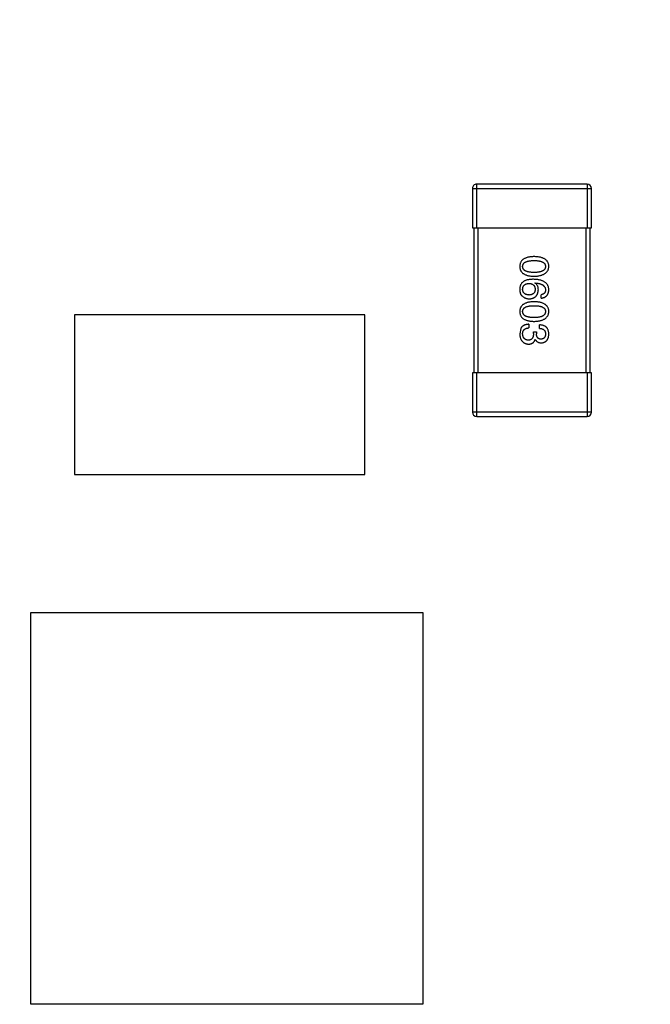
# Model space of a CAD drawing. Header units: inches. Extents: x -100 to 126, y -58 to 58.
# Tile 112 of 118: x 98.87 to 103.21, y 28.41 to 35.19. Entities that reach past the tile are written whole.
import ezdxf

# ---------------------------------------------------------------- set-up
doc = ezdxf.new("R2010")
doc.units = ezdxf.units.IN
doc.header["$LTSCALE"] = 1.21
doc.header["$MEASUREMENT"] = 0
doc.header["$PDMODE"] = 3
doc.header["$PDSIZE"] = 0.3125
doc.layers.get('0').update_dxf_attribs({"linetype": 'CONTINUOUS'})
doc.layers.get('Defpoints').update_dxf_attribs({"linetype": 'CONTINUOUS'})
doc.styles.get("Standard").update_dxf_attribs({"font": 'txt', "width": 0.8})
doc.dimstyles.get("Standard").update_dxf_attribs({"dimtxt": 0.15625, "dimasz": 0.1875, "dimexe": 0.125, "dimexo": 0.0625, "dimgap": 0.09, "dimtad": 0, "dimtih": 1, "dimtoh": 1, "dimzin": 4, "dimdsep": 46, "dimtxsty": 'STANDARD', "dimblk": '_FILLED', "dimblk1": '_FILLED', "dimblk2": '_FILLED', "dimcen": 0.09, "dimazin": 1, "dimtp": 0.01, "dimtm": 0.01, "dimtfac": 1, "dimtofl": 0, "dimtmove": 0, "dimatfit": 3, "dimldrblk": '_FILLED', "dimfxl": 1, "dimtolj": 1, "dimtzin": 4, "dimarcsym": 0})

# ---------------------------------------------------------------- blocks, each defined once
blk = doc.blocks.new('_FILLED')
at = {"color": 0, "linetype": 'ByBlock'}
blk.add_solid([(0, 0), (-1, 0.1667), (-1, -0.1667)], dxfattribs=at)
blk = doc.blocks.new('*D11')
at = {"color": 0, "lineweight": -2}
for p, q in [((56.1987, 28.8733), (56.1987, 52.8466)), ((116.1987, 39.7732), (116.1987, 52.8466)), ((57.6987, 52.7216), (83.3087, 52.7216)), ((114.6987, 52.7216), (89.0887, 52.7216))]:
    blk.add_line(p, q, dxfattribs=at)
at = {"layer": 'Defpoints', "color": 0}
for p in [(116.1987, 52.7216), (116.1987, 39.7107), (56.1987, 28.8108)]:
    blk.add_point(p, dxfattribs=at)
at = {"color": 0, "lineweight": -2, "xscale": 1.5, "yscale": 1.5, "zscale": 1.5, "rotation": 180}
blk.add_blockref('_FILLED', (56.1987, 52.7216), dxfattribs=at)
at = {"color": 0, "lineweight": -2, "xscale": 1.5, "yscale": 1.5, "zscale": 1.5}
blk.add_blockref('_FILLED', (116.1987, 52.7216), dxfattribs=at)
at = {"color": 0, "insert": (86.1987, 52.7216), "char_height": 2, "attachment_point": 5}
blk.add_mtext('\\A1;60.00', dxfattribs=at)

msp = doc.modelspace()

# ---------------------------------------------------------------- linework, layer by layer
at = {"color": 7, "linetype": 'Continuous'}
for p, q in [((102.0188, 33.7607), (102.0188, 34.0607)), ((102.7788, 34.0607), (102.0188, 34.0607)), ((102.7788, 34.0607), (102.7788, 33.7607)), ((101.9888, 34.0307), (101.9888, 33.7607)), ((101.9888, 34.0307), (102.8088, 34.0307)), ((102.8088, 33.7607), (102.8088, 34.0307)), ((101.9888, 33.7607), (102.8088, 33.7607)), ((101.9988, 33.7607), (101.9988, 32.7607)), ((102.0288, 32.7607), (102.0288, 33.7607)), ((102.7688, 33.7607), (102.7688, 32.7607)), ((102.7988, 32.7607), (102.7988, 33.7607)), ((102.4189, 33.379), (102.42, 33.3801)), ((102.4626, 33.2751), (102.4626, 33.2992)), ((99.2487, 33.1608), (99.2487, 32.0608)), ((101.2487, 33.1608), (99.2487, 33.1608)), ((101.2487, 32.0608), (101.2487, 33.1608)), ((102.3216, 33.0659), (102.315, 33.0298)), ((102.3784, 33.0954), (102.3784, 33.0703)), ((102.409, 33.0309), (102.409, 33.043)), ((102.409, 33.043), (102.4298, 33.043)), ((102.4298, 33.043), (102.4298, 33.0298)), ((102.4506, 33.067), (102.4506, 33.091)), ((102.4221, 32.9916), (102.4211, 32.9916)), ((101.9888, 32.7607), (101.9888, 32.4907)), ((102.8088, 32.7607), (101.9888, 32.7607)), ((102.0188, 32.4607), (102.0188, 32.7607)), ((102.7788, 32.7607), (102.7788, 32.4607)), ((102.8088, 32.4907), (102.8088, 32.7607)), ((102.8088, 32.4907), (101.9888, 32.4907)), ((102.0188, 32.4607), (102.7788, 32.4607)), ((99.2487, 32.0608), (101.2487, 32.0608)), ((98.9487, 28.4108), (98.9487, 31.1108)), ((98.9487, 31.1108), (101.6487, 31.1108)), ((101.6487, 31.1108), (101.6487, 28.4108)), ((101.6487, 28.4108), (98.9487, 28.4108))]:
    msp.add_line(p, q, dxfattribs=at)
for centre, start, end in [((102.0188, 34.0307), 89.9999, 179.9999), ((102.7788, 34.0307), 359.9999, 89.9999), ((102.0188, 32.4907), 179.9999, 269.9999), ((102.7788, 32.4907), 269.9999, 359.9999)]:
    msp.add_arc(centre, 0.03, start, end, dxfattribs=at)
for points, knots in [([(102.4134, 33.5617), (102.4095, 33.5616), (102.4019, 33.5613), (102.3908, 33.5603), (102.3805, 33.5588), (102.371, 33.5568), (102.3621, 33.5543), (102.3541, 33.5513), (102.3468, 33.5479), (102.3402, 33.5438), (102.3343, 33.5394), (102.3293, 33.5344), (102.325, 33.5288), (102.3215, 33.5228), (102.3187, 33.5163), (102.3167, 33.5093), (102.3154, 33.5018), (102.3152, 33.4966), (102.315, 33.494)], [0, 0, 0, 0, 0.087693, 0.170223, 0.247496, 0.319826, 0.387768, 0.451403, 0.511459, 0.568358, 0.622671, 0.675251, 0.726739, 0.778422, 0.830759, 0.884394, 0.940865, 1, 1, 1, 1]), ([(102.3347, 33.494), (102.3348, 33.4956), (102.3349, 33.4988), (102.3358, 33.5034), (102.3373, 33.5078), (102.3396, 33.5117), (102.3424, 33.5154), (102.3458, 33.5188), (102.3498, 33.5218), (102.3545, 33.5244), (102.3597, 33.5268), (102.3656, 33.5289), (102.3721, 33.5305), (102.3791, 33.532), (102.3868, 33.5331), (102.3952, 33.5338), (102.4041, 33.5343), (102.4102, 33.5344), (102.4134, 33.5344)], [0, 0, 0, 0, 0.049766, 0.097012, 0.143225, 0.188786, 0.235079, 0.282962, 0.333687, 0.387747, 0.445963, 0.508657, 0.576545, 0.649868, 0.72822, 0.812712, 0.903543, 1, 1, 1, 1]), ([(102.515, 33.494), (102.5149, 33.4966), (102.5147, 33.5018), (102.5134, 33.5093), (102.5113, 33.5163), (102.5084, 33.5228), (102.5048, 33.5289), (102.5003, 33.5344), (102.4951, 33.5394), (102.4891, 33.5439), (102.4823, 33.5479), (102.4747, 33.5513), (102.4664, 33.5543), (102.4573, 33.5568), (102.4474, 33.5588), (102.4368, 33.5603), (102.4254, 33.5613), (102.4175, 33.5616), (102.4134, 33.5617)], [0, 0, 0, 0, 0.057911, 0.113262, 0.165956, 0.217443, 0.268511, 0.319665, 0.372, 0.426129, 0.483365, 0.543779, 0.607756, 0.676562, 0.749704, 0.827713, 0.911177, 1, 1, 1, 1]), ([(102.4134, 33.5344), (102.4166, 33.5344), (102.4227, 33.5343), (102.4317, 33.5338), (102.44, 33.5331), (102.4477, 33.532), (102.4547, 33.5305), (102.4612, 33.5289), (102.4671, 33.5268), (102.4723, 33.5244), (102.477, 33.5218), (102.4811, 33.5188), (102.4845, 33.5154), (102.4873, 33.5117), (102.4895, 33.5077), (102.491, 33.5034), (102.4919, 33.4988), (102.492, 33.4956), (102.4921, 33.494)], [0, 0, 0, 0, 0.096452, 0.187278, 0.271765, 0.350519, 0.423437, 0.491321, 0.554011, 0.612224, 0.666281, 0.717003, 0.764884, 0.811423, 0.856783, 0.902993, 0.950236, 1, 1, 1, 1]), ([(102.315, 33.494), (102.3152, 33.4913), (102.3154, 33.4861), (102.3167, 33.4786), (102.3187, 33.4716), (102.3215, 33.4651), (102.325, 33.4591), (102.3293, 33.4535), (102.3344, 33.4485), (102.3402, 33.444), (102.3468, 33.4401), (102.3541, 33.4366), (102.3621, 33.4336), (102.371, 33.4311), (102.3805, 33.4291), (102.3908, 33.4276), (102.4019, 33.4266), (102.4095, 33.4263), (102.4134, 33.4262)], [0, 0, 0, 0, 0.059134, 0.115603, 0.169236, 0.221572, 0.273254, 0.32474, 0.377319, 0.431815, 0.488555, 0.548609, 0.612242, 0.680182, 0.75251, 0.829782, 0.91231, 1, 1, 1, 1]), ([(102.4134, 33.4524), (102.4103, 33.4525), (102.4042, 33.4525), (102.3954, 33.453), (102.3872, 33.4538), (102.3796, 33.4549), (102.3725, 33.4564), (102.3661, 33.4581), (102.3602, 33.4602), (102.355, 33.4627), (102.3503, 33.4654), (102.3463, 33.4685), (102.3428, 33.4719), (102.34, 33.4757), (102.3377, 33.4798), (102.3361, 33.4842), (102.335, 33.489), (102.3348, 33.4923), (102.3347, 33.494)], [0, 0, 0, 0, 0.094834, 0.184067, 0.267029, 0.344713, 0.417334, 0.484367, 0.546941, 0.604717, 0.65953, 0.710539, 0.759381, 0.806382, 0.853027, 0.900623, 0.949121, 1, 1, 1, 1]), ([(102.4134, 33.4262), (102.4174, 33.4264), (102.4252, 33.4267), (102.4365, 33.4279), (102.4471, 33.4295), (102.4569, 33.4315), (102.4659, 33.434), (102.4742, 33.4371), (102.4817, 33.4406), (102.4885, 33.4446), (102.4945, 33.4491), (102.4998, 33.4541), (102.5043, 33.4595), (102.508, 33.4655), (102.5109, 33.4719), (102.5131, 33.4788), (102.5146, 33.4862), (102.5149, 33.4913), (102.515, 33.494)], [0, 0, 0, 0, 0.088475, 0.171606, 0.249595, 0.322626, 0.391327, 0.455765, 0.516374, 0.573675, 0.628522, 0.681161, 0.732559, 0.783563, 0.83504, 0.887639, 0.942585, 1, 1, 1, 1]), ([(102.4921, 33.494), (102.492, 33.4923), (102.4919, 33.489), (102.491, 33.4842), (102.4895, 33.4798), (102.4873, 33.4757), (102.4845, 33.472), (102.4811, 33.4685), (102.477, 33.4654), (102.4724, 33.4626), (102.4671, 33.4602), (102.4612, 33.4581), (102.4548, 33.4564), (102.4477, 33.4549), (102.44, 33.4538), (102.4317, 33.453), (102.4227, 33.4525), (102.4166, 33.4525), (102.4134, 33.4524)], [0, 0, 0, 0, 0.050604, 0.098688, 0.145699, 0.191791, 0.238625, 0.286717, 0.337546, 0.391814, 0.449755, 0.512106, 0.579685, 0.652048, 0.730262, 0.814146, 0.904281, 1, 1, 1, 1]), ([(102.3413, 33.391), (102.3393, 33.3895), (102.3353, 33.3866), (102.3301, 33.3813), (102.3257, 33.3757), (102.322, 33.3694), (102.3191, 33.3627), (102.317, 33.3555), (102.3155, 33.3477), (102.3152, 33.3424), (102.315, 33.3396)], [0, 0, 0, 0, 0.125033, 0.246266, 0.36603, 0.485265, 0.606781, 0.732144, 0.862551, 1, 1, 1, 1]), ([(102.3347, 33.3352), (102.3348, 33.3368), (102.3349, 33.3399), (102.3356, 33.3444), (102.3365, 33.3487), (102.3378, 33.3526), (102.3394, 33.3562), (102.3413, 33.3595), (102.3435, 33.3626), (102.3462, 33.3653), (102.3491, 33.3678), (102.3523, 33.37), (102.3559, 33.3719), (102.3598, 33.3735), (102.364, 33.3747), (102.3685, 33.3757), (102.3734, 33.3765), (102.3767, 33.3767), (102.3784, 33.3768)], [0, 0, 0, 0, 0.070403, 0.137196, 0.200053, 0.260887, 0.31876, 0.37535, 0.430743, 0.485927, 0.541678, 0.598832, 0.657726, 0.719441, 0.783504, 0.851852, 0.923533, 1, 1, 1, 1]), ([(102.409, 33.4052), (102.4055, 33.4052), (102.3986, 33.4051), (102.3886, 33.4044), (102.3792, 33.4033), (102.3704, 33.4017), (102.3622, 33.3998), (102.3546, 33.3974), (102.3476, 33.3945), (102.3434, 33.3921), (102.3413, 33.391)], [0, 0, 0, 0, 0.151498, 0.29521, 0.430242, 0.557137, 0.677306, 0.790845, 0.898111, 1, 1, 1, 1]), ([(102.3784, 33.3768), (102.3801, 33.3767), (102.3834, 33.3764), (102.3881, 33.3758), (102.3925, 33.3747), (102.3966, 33.3735), (102.4004, 33.372), (102.4039, 33.3701), (102.4071, 33.368), (102.4099, 33.3656), (102.4124, 33.3629), (102.4146, 33.36), (102.4165, 33.3567), (102.418, 33.3532), (102.4193, 33.3494), (102.4202, 33.3453), (102.4209, 33.3409), (102.421, 33.3379), (102.4211, 33.3363)], [0, 0, 0, 0, 0.076072, 0.148369, 0.216753, 0.281358, 0.342792, 0.401604, 0.458929, 0.514444, 0.569818, 0.625343, 0.681554, 0.739608, 0.800134, 0.863477, 0.929547, 1, 1, 1, 1]), ([(102.515, 33.3331), (102.5149, 33.3359), (102.5145, 33.3414), (102.5131, 33.3494), (102.5108, 33.3569), (102.5077, 33.3638), (102.5039, 33.3703), (102.4992, 33.3761), (102.4937, 33.3815), (102.4874, 33.3862), (102.4804, 33.3905), (102.4725, 33.3942), (102.4639, 33.3974), (102.4544, 33.4), (102.4442, 33.4022), (102.4332, 33.4037), (102.4214, 33.4048), (102.4132, 33.4051), (102.409, 33.4052)], [0, 0, 0, 0, 0.058957, 0.115262, 0.16907, 0.221312, 0.273147, 0.324961, 0.377649, 0.432026, 0.488925, 0.549039, 0.612912, 0.680653, 0.753056, 0.830314, 0.912483, 1, 1, 1, 1]), ([(102.4429, 33.3331), (102.4429, 33.3357), (102.4427, 33.3408), (102.4416, 33.3481), (102.4397, 33.3548), (102.4371, 33.361), (102.4337, 33.3664), (102.4295, 33.3713), (102.4245, 33.3756), (102.4208, 33.3778), (102.4189, 33.379)], [0, 0, 0, 0, 0.144617, 0.279572, 0.40596, 0.526097, 0.64389, 0.760003, 0.877724, 1, 1, 1, 1]), ([(102.42, 33.3801), (102.4228, 33.3799), (102.4283, 33.3795), (102.4362, 33.3784), (102.4437, 33.3772), (102.4506, 33.3756), (102.457, 33.3737), (102.4628, 33.3715), (102.4682, 33.3691), (102.473, 33.3663), (102.4772, 33.3631), (102.481, 33.3598), (102.4842, 33.3561), (102.4868, 33.352), (102.489, 33.3477), (102.4906, 33.3431), (102.4917, 33.3382), (102.492, 33.3348), (102.4921, 33.3331)], [0, 0, 0, 0, 0.089218, 0.173709, 0.252753, 0.326963, 0.397099, 0.462534, 0.524018, 0.582178, 0.637235, 0.689955, 0.741228, 0.791618, 0.841661, 0.892925, 0.945259, 1, 1, 1, 1]), ([(102.315, 33.3396), (102.315, 33.3368), (102.3149, 33.3314), (102.3155, 33.3236), (102.3167, 33.3164), (102.3185, 33.3099), (102.3208, 33.304), (102.3237, 33.2988), (102.3272, 33.2942), (102.33, 33.2917), (102.3314, 33.2904)], [0, 0, 0, 0, 0.156782, 0.301945, 0.436395, 0.561474, 0.678489, 0.78853, 0.894967, 1, 1, 1, 1]), ([(102.3795, 33.297), (102.3778, 33.2971), (102.3744, 33.2973), (102.3696, 33.298), (102.365, 33.2989), (102.3608, 33.3001), (102.3569, 33.3016), (102.3533, 33.3033), (102.35, 33.3053), (102.347, 33.3076), (102.3443, 33.3101), (102.342, 33.3129), (102.34, 33.316), (102.3382, 33.3193), (102.3369, 33.3229), (102.3358, 33.3268), (102.3351, 33.3309), (102.3348, 33.3338), (102.3347, 33.3352)], [0, 0, 0, 0, 0.078863, 0.153308, 0.223539, 0.289857, 0.35341, 0.413572, 0.471721, 0.528235, 0.584279, 0.638781, 0.69466, 0.751251, 0.809198, 0.869697, 0.933318, 1, 1, 1, 1]), ([(102.4211, 33.3363), (102.421, 33.3348), (102.4209, 33.3319), (102.4202, 33.3277), (102.4194, 33.3237), (102.4181, 33.32), (102.4166, 33.3165), (102.4148, 33.3134), (102.4126, 33.3105), (102.4102, 33.3079), (102.4074, 33.3056), (102.4043, 33.3035), (102.4009, 33.3017), (102.3972, 33.3002), (102.3932, 33.299), (102.389, 33.298), (102.3843, 33.2973), (102.3812, 33.2971), (102.3795, 33.297)], [0, 0, 0, 0, 0.069884, 0.136529, 0.199638, 0.259844, 0.317774, 0.374356, 0.430026, 0.485148, 0.5409, 0.597889, 0.657472, 0.718614, 0.783613, 0.85129, 0.923712, 1, 1, 1, 1]), ([(102.3806, 33.2708), (102.383, 33.2709), (102.3875, 33.2711), (102.3942, 33.2721), (102.4004, 33.2735), (102.4062, 33.2753), (102.4116, 33.2777), (102.4165, 33.2805), (102.4211, 33.2837), (102.4252, 33.2874), (102.4289, 33.2915), (102.4322, 33.2961), (102.435, 33.3012), (102.4375, 33.3067), (102.4395, 33.3126), (102.4411, 33.319), (102.4423, 33.3259), (102.4427, 33.3306), (102.4429, 33.3331)], [0, 0, 0, 0, 0.071527, 0.139094, 0.20346, 0.264939, 0.323904, 0.381383, 0.437591, 0.493343, 0.549401, 0.606085, 0.664838, 0.725424, 0.788712, 0.855452, 0.925772, 1, 1, 1, 1]), ([(102.4921, 33.3331), (102.492, 33.3308), (102.4919, 33.3265), (102.4904, 33.3203), (102.4881, 33.3149), (102.4849, 33.3102), (102.4806, 33.3063), (102.4754, 33.3031), (102.4693, 33.3007), (102.4649, 33.2997), (102.4626, 33.2992)], [0, 0, 0, 0, 0.136586, 0.261496, 0.378089, 0.490612, 0.605522, 0.725767, 0.8561, 1, 1, 1, 1]), ([(102.4626, 33.2751), (102.4646, 33.2754), (102.4685, 33.2759), (102.4741, 33.2772), (102.4794, 33.2787), (102.4843, 33.2807), (102.4889, 33.2831), (102.493, 33.2858), (102.4969, 33.2888), (102.5004, 33.2923), (102.5035, 33.2961), (102.5062, 33.3003), (102.5086, 33.3049), (102.5106, 33.3098), (102.5123, 33.3151), (102.5136, 33.3208), (102.5145, 33.3268), (102.5149, 33.3309), (102.515, 33.3331)], [0, 0, 0, 0, 0.06947, 0.136096, 0.199592, 0.260665, 0.319672, 0.377156, 0.433415, 0.489984, 0.546535, 0.604276, 0.663499, 0.725182, 0.788953, 0.855683, 0.926216, 1, 1, 1, 1]), ([(102.4134, 33.2509), (102.4095, 33.2507), (102.4019, 33.2504), (102.3908, 33.2494), (102.3805, 33.248), (102.371, 33.2459), (102.3621, 33.2435), (102.3541, 33.2405), (102.3468, 33.237), (102.3402, 33.233), (102.3343, 33.2285), (102.3293, 33.2235), (102.325, 33.218), (102.3215, 33.212), (102.3187, 33.2054), (102.3167, 33.1984), (102.3154, 33.1909), (102.3152, 33.1857), (102.315, 33.1831)], [0, 0, 0, 0, 0.087693, 0.170223, 0.247496, 0.319826, 0.387768, 0.451403, 0.511459, 0.568358, 0.622671, 0.675251, 0.726739, 0.778422, 0.830759, 0.884394, 0.940865, 1, 1, 1, 1]), ([(102.3314, 33.2904), (102.3332, 33.2889), (102.3366, 33.2858), (102.3422, 33.2817), (102.348, 33.2784), (102.3541, 33.2756), (102.3604, 33.2734), (102.3669, 33.2719), (102.3737, 33.271), (102.3783, 33.2708), (102.3806, 33.2708)], [0, 0, 0, 0, 0.129393, 0.255335, 0.378531, 0.500878, 0.622934, 0.746191, 0.87096, 1, 1, 1, 1]), ([(102.515, 33.1831), (102.5149, 33.1857), (102.5147, 33.1909), (102.5134, 33.1984), (102.5113, 33.2054), (102.5084, 33.212), (102.5048, 33.218), (102.5003, 33.2235), (102.4951, 33.2285), (102.4891, 33.233), (102.4823, 33.237), (102.4747, 33.2405), (102.4664, 33.2435), (102.4573, 33.2459), (102.4474, 33.248), (102.4368, 33.2494), (102.4254, 33.2504), (102.4175, 33.2507), (102.4134, 33.2509)], [0, 0, 0, 0, 0.057911, 0.113262, 0.165956, 0.217443, 0.268511, 0.319665, 0.372, 0.426129, 0.483365, 0.543779, 0.607756, 0.676562, 0.749704, 0.827713, 0.911177, 1, 1, 1, 1]), ([(102.315, 33.1831), (102.3152, 33.1804), (102.3154, 33.1753), (102.3167, 33.1678), (102.3187, 33.1608), (102.3215, 33.1542), (102.325, 33.1482), (102.3293, 33.1427), (102.3344, 33.1377), (102.3402, 33.1332), (102.3468, 33.1292), (102.3541, 33.1257), (102.3621, 33.1227), (102.371, 33.1202), (102.3805, 33.1182), (102.3908, 33.1168), (102.4019, 33.1157), (102.4095, 33.1155), (102.4134, 33.1153)], [0, 0, 0, 0, 0.059134, 0.115603, 0.169236, 0.221572, 0.273254, 0.32474, 0.377319, 0.431815, 0.488555, 0.548609, 0.612242, 0.680182, 0.75251, 0.829782, 0.91231, 1, 1, 1, 1]), ([(102.3347, 33.1831), (102.3348, 33.1847), (102.3349, 33.1879), (102.3358, 33.1926), (102.3373, 33.1969), (102.3396, 33.2009), (102.3424, 33.2045), (102.3458, 33.2079), (102.3498, 33.2109), (102.3545, 33.2135), (102.3597, 33.2159), (102.3656, 33.218), (102.3721, 33.2196), (102.3791, 33.2211), (102.3868, 33.2222), (102.3952, 33.2229), (102.4041, 33.2234), (102.4102, 33.2235), (102.4134, 33.2235)], [0, 0, 0, 0, 0.049766, 0.097012, 0.143225, 0.188786, 0.235079, 0.282962, 0.333687, 0.387747, 0.445963, 0.508657, 0.576545, 0.649868, 0.72822, 0.812712, 0.903543, 1, 1, 1, 1]), ([(102.4134, 33.1416), (102.4103, 33.1416), (102.4042, 33.1416), (102.3954, 33.1421), (102.3872, 33.1429), (102.3796, 33.1441), (102.3725, 33.1455), (102.3661, 33.1473), (102.3602, 33.1493), (102.355, 33.1518), (102.3503, 33.1546), (102.3463, 33.1577), (102.3428, 33.1611), (102.34, 33.1649), (102.3377, 33.1689), (102.3361, 33.1734), (102.335, 33.1781), (102.3348, 33.1814), (102.3347, 33.1831)], [0, 0, 0, 0, 0.094834, 0.184067, 0.267029, 0.344713, 0.417334, 0.484367, 0.546941, 0.604717, 0.65953, 0.710539, 0.759381, 0.806382, 0.853027, 0.900623, 0.949121, 1, 1, 1, 1]), ([(102.4134, 33.2235), (102.4166, 33.2235), (102.4227, 33.2234), (102.4317, 33.2229), (102.44, 33.2222), (102.4477, 33.2211), (102.4547, 33.2196), (102.4612, 33.218), (102.4671, 33.2159), (102.4723, 33.2135), (102.477, 33.2109), (102.4811, 33.2079), (102.4845, 33.2045), (102.4873, 33.2009), (102.4895, 33.1969), (102.491, 33.1926), (102.4919, 33.1879), (102.492, 33.1847), (102.4921, 33.1831)], [0, 0, 0, 0, 0.096452, 0.187278, 0.271765, 0.350519, 0.423437, 0.491321, 0.554011, 0.612224, 0.666281, 0.717003, 0.764884, 0.811423, 0.856783, 0.902993, 0.950236, 1, 1, 1, 1]), ([(102.4134, 33.1153), (102.4174, 33.1155), (102.4252, 33.1159), (102.4365, 33.117), (102.4471, 33.1186), (102.4569, 33.1206), (102.4659, 33.1232), (102.4742, 33.1262), (102.4817, 33.1297), (102.4885, 33.1337), (102.4945, 33.1382), (102.4998, 33.1432), (102.5043, 33.1487), (102.508, 33.1546), (102.5109, 33.1611), (102.5131, 33.168), (102.5146, 33.1754), (102.5149, 33.1805), (102.515, 33.1831)], [0, 0, 0, 0, 0.088475, 0.171606, 0.249595, 0.322626, 0.391327, 0.455765, 0.516374, 0.573675, 0.628522, 0.681161, 0.732559, 0.783563, 0.83504, 0.887639, 0.942585, 1, 1, 1, 1]), ([(102.4921, 33.1831), (102.492, 33.1814), (102.4919, 33.1781), (102.491, 33.1734), (102.4895, 33.1689), (102.4873, 33.1648), (102.4845, 33.1611), (102.4811, 33.1576), (102.477, 33.1546), (102.4724, 33.1518), (102.4671, 33.1494), (102.4612, 33.1473), (102.4548, 33.1455), (102.4477, 33.144), (102.44, 33.1429), (102.4317, 33.1421), (102.4227, 33.1416), (102.4166, 33.1416), (102.4134, 33.1416)], [0, 0, 0, 0, 0.050604, 0.098688, 0.145699, 0.191791, 0.238625, 0.286717, 0.337546, 0.391814, 0.449755, 0.512106, 0.579685, 0.652048, 0.730262, 0.814146, 0.904281, 1, 1, 1, 1]), ([(102.3784, 33.0954), (102.3767, 33.0954), (102.3732, 33.0952), (102.3681, 33.0948), (102.3632, 33.0941), (102.3585, 33.0932), (102.3541, 33.0921), (102.35, 33.0908), (102.3461, 33.0893), (102.3424, 33.0875), (102.3389, 33.0856), (102.3357, 33.0835), (102.3328, 33.0811), (102.33, 33.0785), (102.3275, 33.0757), (102.3253, 33.0726), (102.3233, 33.0694), (102.3222, 33.0671), (102.3216, 33.0659)], [0, 0, 0, 0, 0.078937, 0.154495, 0.226898, 0.296844, 0.363348, 0.427781, 0.48946, 0.549586, 0.607902, 0.664733, 0.720805, 0.776157, 0.831175, 0.886736, 0.943094, 1, 1, 1, 1]), ([(102.3347, 33.0287), (102.3347, 33.0304), (102.3348, 33.0336), (102.3353, 33.0382), (102.3362, 33.0425), (102.3374, 33.0465), (102.3389, 33.0502), (102.3408, 33.0536), (102.343, 33.0566), (102.3456, 33.0594), (102.3485, 33.0618), (102.3518, 33.064), (102.3554, 33.0658), (102.3594, 33.0674), (102.3637, 33.0686), (102.3683, 33.0694), (102.3732, 33.0701), (102.3767, 33.0702), (102.3784, 33.0703)], [0, 0, 0, 0, 0.071272, 0.13882, 0.201858, 0.262757, 0.320043, 0.376709, 0.431462, 0.486034, 0.541209, 0.597703, 0.65589, 0.717768, 0.782056, 0.850407, 0.92277, 1, 1, 1, 1]), ([(102.515, 33.0277), (102.515, 33.0302), (102.5148, 33.0351), (102.5139, 33.0421), (102.5126, 33.0488), (102.5107, 33.0549), (102.5084, 33.0606), (102.5056, 33.0658), (102.5023, 33.0705), (102.4984, 33.0747), (102.4942, 33.0785), (102.4894, 33.0817), (102.4841, 33.0845), (102.4783, 33.0868), (102.472, 33.0886), (102.4653, 33.0899), (102.4581, 33.0908), (102.4531, 33.091), (102.4506, 33.091)], [0, 0, 0, 0, 0.073232, 0.142595, 0.207997, 0.270074, 0.329156, 0.386529, 0.441846, 0.496976, 0.551877, 0.607941, 0.665637, 0.725446, 0.788542, 0.855101, 0.925196, 1, 1, 1, 1]), ([(102.4506, 33.067), (102.4522, 33.0669), (102.4555, 33.0668), (102.4602, 33.0662), (102.4646, 33.0654), (102.4687, 33.0643), (102.4724, 33.0629), (102.4758, 33.0612), (102.479, 33.0592), (102.4818, 33.057), (102.4842, 33.0544), (102.4863, 33.0516), (102.4881, 33.0485), (102.4896, 33.045), (102.4907, 33.0414), (102.4915, 33.0374), (102.492, 33.0332), (102.4921, 33.0302), (102.4921, 33.0287)], [0, 0, 0, 0, 0.078134, 0.15164, 0.221358, 0.286689, 0.348614, 0.407697, 0.464247, 0.520153, 0.574432, 0.629291, 0.684538, 0.742032, 0.801329, 0.863637, 0.930123, 1, 1, 1, 1]), ([(102.315, 33.0298), (102.3152, 33.0271), (102.3154, 33.0218), (102.3163, 33.014), (102.3178, 33.0068), (102.3196, 33.0001), (102.3218, 32.9938), (102.3246, 32.9881), (102.3277, 32.9829), (102.3313, 32.9781), (102.3354, 32.9739), (102.3399, 32.9702), (102.3449, 32.967), (102.3503, 32.9644), (102.3562, 32.9622), (102.3625, 32.9605), (102.3692, 32.9593), (102.3739, 32.959), (102.3762, 32.9588)], [0, 0, 0, 0, 0.078078, 0.151942, 0.221594, 0.28726, 0.350176, 0.409768, 0.467648, 0.523784, 0.578904, 0.634014, 0.689819, 0.746826, 0.805875, 0.867063, 0.931764, 1, 1, 1, 1]), ([(102.373, 32.9861), (102.3715, 32.9862), (102.3687, 32.9864), (102.3645, 32.9872), (102.3607, 32.9882), (102.3571, 32.9895), (102.3537, 32.9912), (102.3506, 32.993), (102.3479, 32.9953), (102.3453, 32.9978), (102.343, 33.0007), (102.341, 33.0038), (102.3393, 33.0072), (102.3378, 33.011), (102.3367, 33.015), (102.3357, 33.0193), (102.335, 33.0239), (102.3348, 33.0271), (102.3347, 33.0287)], [0, 0, 0, 0, 0.068514, 0.133941, 0.195994, 0.255362, 0.312994, 0.369441, 0.424687, 0.480522, 0.537148, 0.594801, 0.654411, 0.716817, 0.781981, 0.850498, 0.923306, 1, 1, 1, 1]), ([(102.409, 33.0309), (102.409, 33.0291), (102.409, 33.0256), (102.4085, 33.0205), (102.4079, 33.0158), (102.4068, 33.0114), (102.4056, 33.0074), (102.4041, 33.0036), (102.4022, 33.0003), (102.4001, 32.9973), (102.3977, 32.9947), (102.395, 32.9924), (102.392, 32.9904), (102.3887, 32.9888), (102.3852, 32.9876), (102.3814, 32.9867), (102.3773, 32.9862), (102.3744, 32.9862), (102.373, 32.9861)], [0, 0, 0, 0, 0.082495, 0.159728, 0.232496, 0.300725, 0.365163, 0.425859, 0.483728, 0.538892, 0.592921, 0.646195, 0.699968, 0.754746, 0.811387, 0.870806, 0.933482, 1, 1, 1, 1]), ([(102.3762, 32.9588), (102.3777, 32.9588), (102.3805, 32.9589), (102.3845, 32.9593), (102.3884, 32.9599), (102.3921, 32.9608), (102.3956, 32.9619), (102.3989, 32.9634), (102.4021, 32.965), (102.405, 32.9669), (102.4077, 32.9691), (102.4102, 32.9716), (102.4125, 32.9743), (102.4146, 32.9772), (102.4165, 32.9805), (102.4183, 32.9839), (102.4198, 32.9877), (102.4206, 32.9903), (102.4211, 32.9916)], [0, 0, 0, 0, 0.071215, 0.138707, 0.20396, 0.266995, 0.327734, 0.387609, 0.445602, 0.503345, 0.561136, 0.618597, 0.677672, 0.738255, 0.799989, 0.863961, 0.930555, 1, 1, 1, 1]), ([(102.4221, 32.9916), (102.4231, 32.9897), (102.425, 32.986), (102.4287, 32.981), (102.433, 32.9768), (102.438, 32.9734), (102.4435, 32.9708), (102.4497, 32.9689), (102.4565, 32.9677), (102.4612, 32.9676), (102.4637, 32.9675)], [0, 0, 0, 0, 0.125227, 0.244792, 0.361427, 0.478215, 0.59667, 0.722058, 0.856314, 1, 1, 1, 1]), ([(102.4615, 32.9927), (102.4603, 32.9928), (102.4578, 32.9929), (102.4543, 32.9934), (102.4511, 32.9942), (102.4481, 32.9953), (102.4452, 32.9967), (102.4427, 32.9984), (102.4403, 33.0003), (102.4382, 33.0025), (102.4363, 33.005), (102.4347, 33.0077), (102.4333, 33.0107), (102.4321, 33.014), (102.4312, 33.0176), (102.4305, 33.0214), (102.43, 33.0256), (102.4299, 33.0284), (102.4298, 33.0298)], [0, 0, 0, 0, 0.067741, 0.131599, 0.192143, 0.249977, 0.306453, 0.361639, 0.416449, 0.471489, 0.527582, 0.584873, 0.644974, 0.70814, 0.77492, 0.845909, 0.920585, 1, 1, 1, 1]), ([(102.4921, 33.0287), (102.492, 33.0274), (102.4919, 33.0247), (102.4914, 33.0208), (102.4907, 33.0172), (102.4899, 33.0138), (102.4887, 33.0107), (102.4873, 33.0078), (102.4858, 33.0052), (102.484, 33.0028), (102.4819, 33.0006), (102.4796, 32.9988), (102.4772, 32.9971), (102.4745, 32.9957), (102.4715, 32.9946), (102.4684, 32.9937), (102.465, 32.993), (102.4627, 32.9928), (102.4615, 32.9927)], [0, 0, 0, 0, 0.078051, 0.151197, 0.220412, 0.286742, 0.34933, 0.409464, 0.467368, 0.52298, 0.578639, 0.633998, 0.690142, 0.746855, 0.805868, 0.867776, 0.932345, 1, 1, 1, 1]), ([(102.4637, 32.9675), (102.4657, 32.9677), (102.4696, 32.968), (102.4752, 32.9691), (102.4804, 32.9706), (102.4853, 32.9724), (102.4898, 32.9747), (102.494, 32.9775), (102.4978, 32.9806), (102.5012, 32.9842), (102.5043, 32.9882), (102.5069, 32.9926), (102.5092, 32.9974), (102.5111, 33.0027), (102.5127, 33.0083), (102.5138, 33.0144), (102.5147, 33.0209), (102.5149, 33.0254), (102.515, 33.0277)], [0, 0, 0, 0, 0.067521, 0.132139, 0.193339, 0.252064, 0.309083, 0.364848, 0.420021, 0.475612, 0.532002, 0.589602, 0.649896, 0.712634, 0.778603, 0.848416, 0.922155, 1, 1, 1, 1])]:
    msp.add_open_spline(points, degree=3, knots=knots, dxfattribs=at)

# ---------------------------------------------------------------- dimensions: what is measured, and where the dimension line sits
at = {"color": 1}
dim = msp.add_linear_dim(base=(116.1987, 52.7216), p1=(56.1987, 28.8108), p2=(116.1987, 39.7107), dimstyle='STANDARD', override={"dimtxt": 2, "dimasz": 1.5, "dimtih": 0, "dimtoh": 0, "dimzin": 0, "dimcen": 0.198, "dimadec": 0, "dimazin": 0, "dimtp": 0, "dimtm": 0, "dimtdec": 4, "dimtzin": 0}, dxfattribs=at)
dim.commit()
dim.dimension.update_dxf_attribs({"geometry": '*D11', "text_midpoint": (86.1987, 52.7216)})

doc.saveas('drawing.dxf')
